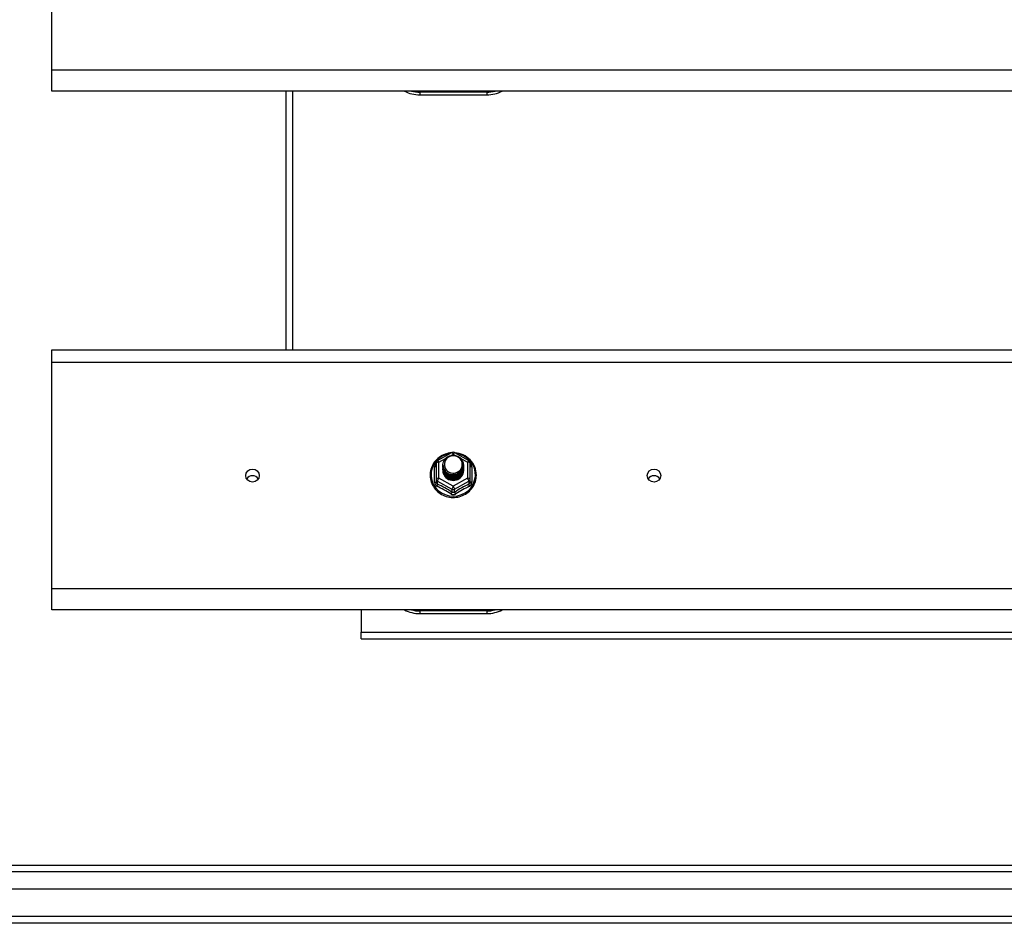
# Model space of a CAD drawing. Header units: inches. Extents: x 64.1 to 160.1, y 43.5 to 72.8.
# Tile 17 of 24: x 82.6 to 97.3, y 44.6 to 58.1. Entities that reach past the tile are written whole.
import ezdxf

# ---------------------------------------------------------------- set-up
doc = ezdxf.new("R2010")
doc.units = ezdxf.units.IN
doc.header["$MEASUREMENT"] = 0
doc.layers.add('Visible Edges(ANSI)', color=7, linetype='Continuous', lineweight=25)
doc.layers.add('Visible Tangent Edges(ANSI)', color=7, linetype='Continuous', lineweight=25)

msp = doc.modelspace()

# ---------------------------------------------------------------- linework, layer by layer
at = {"layer": 'Visible Edges(ANSI)'}
for p, q in [((83.072, 57.382), (83.072, 60.766)), ((83.072, 57.068), (83.072, 57.382)), ((111.206, 57.068), (83.072, 57.068)), ((86.572, 57.068), (86.572, 53.203)), ((88.572, 57.012), (89.572, 57.012)), ((83.072, 53.016), (83.072, 53.203)), ((83.072, 53.203), (111.206, 53.203)), ((83.072, 49.632), (83.072, 53.016)), ((88.838, 51.548), (89.053, 51.668)), ((89.091, 51.668), (89.306, 51.548)), ((88.818, 51.514), (88.818, 51.275)), ((89.326, 51.275), (89.326, 51.514)), ((88.918, 51.483), (88.918, 51.484)), ((88.918, 51.471), (88.918, 51.471)), ((88.918, 51.458), (88.918, 51.458)), ((88.918, 51.445), (88.918, 51.446)), ((88.918, 51.433), (88.918, 51.433)), ((88.918, 51.42), (88.918, 51.421)), ((88.918, 51.408), (88.918, 51.408)), ((89.225, 51.477), (89.225, 51.477)), ((89.225, 51.464), (89.225, 51.465)), ((89.225, 51.452), (89.225, 51.452)), ((89.225, 51.439), (89.225, 51.44)), ((89.225, 51.427), (89.225, 51.427)), ((89.225, 51.414), (89.225, 51.415)), ((88.818, 51.275), (88.818, 51.23)), ((89.054, 51.262), (89.052, 51.253)), ((89.326, 51.23), (89.326, 51.275)), ((83.072, 49.318), (83.072, 49.632)), ((111.206, 49.318), (83.072, 49.318)), ((87.697, 49.318), (87.697, 48.984)), ((88.572, 49.262), (89.572, 49.262)), ((87.697, 48.885), (87.697, 48.984)), ((87.697, 48.885), (110.447, 48.885)), ((64.969, 45.501), (111.175, 45.501)), ((111.363, 45.146), (64.78, 45.146)), ((111.973, 44.635), (64.938, 44.635))]:
    msp.add_line(p, q, dxfattribs=at)
at = {"layer": 'Visible Edges(ANSI)', "flags": 128}
for points in [[(89.046, 51.664), (89.021, 51.662), (88.997, 51.657), (88.972, 51.651), (88.949, 51.643), (88.926, 51.634), (88.904, 51.623), (88.882, 51.61), (88.862, 51.596), (88.843, 51.581), (88.825, 51.564), (88.808, 51.546), (88.792, 51.527), (88.778, 51.507), (88.766, 51.486), (88.755, 51.464), (88.746, 51.441), (88.739, 51.418), (88.733, 51.395), (88.729, 51.371), (88.727, 51.346), (88.727, 51.322), (88.728, 51.298), (88.732, 51.274), (88.737, 51.25), (88.744, 51.227), (88.752, 51.204), (88.763, 51.182), (88.775, 51.16), (88.788, 51.14), (88.803, 51.121), (88.82, 51.102), (88.837, 51.085), (88.856, 51.069), (88.876, 51.055), (88.898, 51.042), (88.92, 51.03), (88.942, 51.021), (88.966, 51.012), (88.99, 51.006), (89.014, 51.001), (89.039, 50.998), (89.064, 50.996), (89.089, 50.997), (89.114, 50.999), (89.138, 51.002), (89.162, 51.008), (89.186, 51.015), (89.21, 51.024), (89.232, 51.034), (89.254, 51.046), (89.274, 51.06), (89.294, 51.075), (89.313, 51.091), (89.33, 51.109), (89.346, 51.127), (89.36, 51.147), (89.373, 51.168), (89.385, 51.19), (89.394, 51.212), (89.402, 51.235), (89.409, 51.258), (89.413, 51.282), (89.416, 51.307), (89.417, 51.331)], [(89.417, 51.331), (89.415, 51.362), (89.411, 51.393), (89.403, 51.424), (89.393, 51.453), (89.38, 51.482), (89.364, 51.509), (89.345, 51.535), (89.325, 51.559), (89.302, 51.581), (89.276, 51.6), (89.25, 51.618), (89.221, 51.632), (89.192, 51.645), (89.161, 51.654), (89.13, 51.661), (89.098, 51.664)], [(88.939, 51.41), (88.923, 51.448), (88.918, 51.49), (88.926, 51.531), (88.946, 51.568), (88.976, 51.598), (89.014, 51.619), (89.056, 51.628), (89.1, 51.626), (89.141, 51.612), (89.177, 51.587), (89.204, 51.553), (89.221, 51.513), (89.225, 51.471), (89.217, 51.429), (89.197, 51.391), (89.167, 51.359), (89.13, 51.337), (89.087, 51.327), (89.044, 51.328), (89.002, 51.341), (88.966, 51.365), (88.939, 51.397), (88.923, 51.436), (88.918, 51.477)], [(88.956, 51.554), (88.955, 51.552), (88.953, 51.549), (88.952, 51.547), (88.951, 51.544), (88.95, 51.542), (88.949, 51.539), (88.948, 51.536), (88.947, 51.534), (88.947, 51.531), (88.946, 51.528), (88.945, 51.525), (88.944, 51.523), (88.944, 51.52), (88.943, 51.517), (88.943, 51.514), (88.943, 51.512), (88.942, 51.509), (88.942, 51.506), (88.942, 51.503), (88.942, 51.5), (88.942, 51.498), (88.942, 51.495), (88.942, 51.492), (88.942, 51.489)], [(88.958, 51.385), (88.98, 51.366), (89.007, 51.352), (89.035, 51.343), (89.065, 51.34), (89.095, 51.343), (89.124, 51.351), (89.151, 51.365), (89.174, 51.383), (89.193, 51.406), (89.206, 51.432), (89.214, 51.461), (89.216, 51.49), (89.211, 51.519), (89.201, 51.546), (89.184, 51.571), (89.163, 51.591), (89.138, 51.607), (89.11, 51.618), (89.08, 51.622), (89.05, 51.62), (89.021, 51.612), (88.995, 51.597), (88.973, 51.578), (88.956, 51.554)], [(88.918, 51.483), (88.918, 51.479), (88.919, 51.474), (88.919, 51.47), (88.919, 51.465), (88.92, 51.461), (88.921, 51.456), (88.922, 51.452), (88.923, 51.448), (88.924, 51.443), (88.925, 51.439), (88.927, 51.435), (88.928, 51.431), (88.93, 51.426), (88.932, 51.422), (88.934, 51.418), (88.936, 51.414), (88.939, 51.41), (88.941, 51.407), (88.943, 51.403), (88.946, 51.399), (88.949, 51.395), (88.952, 51.392), (88.955, 51.388), (88.958, 51.385)], [(88.918, 51.471), (88.92, 51.451), (88.923, 51.433), (88.93, 51.415), (88.939, 51.397), (88.95, 51.381), (88.963, 51.367), (88.978, 51.355), (88.995, 51.344), (89.013, 51.336), (89.032, 51.33), (89.052, 51.326), (89.072, 51.325), (89.092, 51.327), (89.112, 51.331), (89.131, 51.337), (89.149, 51.346), (89.165, 51.357), (89.18, 51.37), (89.194, 51.385), (89.205, 51.402), (89.214, 51.419), (89.22, 51.438), (89.224, 51.457), (89.225, 51.477)], [(89.225, 51.471), (89.225, 51.451), (89.221, 51.431), (89.215, 51.411), (89.207, 51.393), (89.196, 51.376), (89.182, 51.36), (89.167, 51.347), (89.15, 51.335), (89.132, 51.326), (89.112, 51.319), (89.092, 51.315), (89.072, 51.313), (89.051, 51.314), (89.031, 51.318), (89.011, 51.324), (88.993, 51.333), (88.976, 51.344), (88.961, 51.357), (88.948, 51.372), (88.937, 51.389), (88.928, 51.407), (88.922, 51.425), (88.919, 51.445), (88.918, 51.465)], [(88.918, 51.458), (88.92, 51.439), (88.923, 51.42), (88.93, 51.402), (88.939, 51.385), (88.95, 51.369), (88.963, 51.355), (88.978, 51.342), (88.995, 51.332), (89.013, 51.323), (89.032, 51.317), (89.052, 51.314), (89.072, 51.313), (89.092, 51.314), (89.112, 51.318), (89.131, 51.325), (89.149, 51.334), (89.165, 51.345), (89.18, 51.358), (89.194, 51.373), (89.205, 51.389), (89.214, 51.407), (89.22, 51.425), (89.224, 51.445), (89.225, 51.464)], [(89.225, 51.458), (89.225, 51.438), (89.221, 51.418), (89.215, 51.399), (89.207, 51.38), (89.196, 51.363), (89.182, 51.348), (89.167, 51.334), (89.15, 51.323), (89.132, 51.313), (89.112, 51.306), (89.092, 51.302), (89.072, 51.301), (89.051, 51.302), (89.031, 51.305), (89.011, 51.312), (88.993, 51.32), (88.976, 51.332), (88.961, 51.345), (88.948, 51.36), (88.937, 51.376), (88.928, 51.394), (88.922, 51.413), (88.919, 51.432), (88.918, 51.452)], [(88.918, 51.445), (88.92, 51.426), (88.923, 51.408), (88.93, 51.389), (88.939, 51.372), (88.95, 51.356), (88.963, 51.342), (88.978, 51.33), (88.995, 51.319), (89.013, 51.311), (89.032, 51.305), (89.052, 51.301), (89.072, 51.3), (89.092, 51.302), (89.112, 51.306), (89.131, 51.312), (89.149, 51.321), (89.165, 51.332), (89.18, 51.345), (89.194, 51.36), (89.205, 51.376), (89.214, 51.394), (89.22, 51.413), (89.224, 51.432), (89.225, 51.452)], [(89.225, 51.446), (89.225, 51.426), (89.221, 51.406), (89.215, 51.386), (89.207, 51.368), (89.196, 51.351), (89.182, 51.335), (89.167, 51.322), (89.15, 51.31), (89.132, 51.301), (89.112, 51.294), (89.092, 51.29), (89.072, 51.288), (89.051, 51.289), (89.031, 51.293), (89.011, 51.299), (88.993, 51.308), (88.976, 51.319), (88.961, 51.332), (88.948, 51.347), (88.937, 51.364), (88.928, 51.382), (88.922, 51.4), (88.919, 51.42), (88.918, 51.439)], [(88.918, 51.433), (88.92, 51.414), (88.923, 51.395), (88.93, 51.377), (88.939, 51.36), (88.95, 51.344), (88.963, 51.33), (88.978, 51.317), (88.995, 51.306), (89.013, 51.298), (89.032, 51.292), (89.052, 51.289), (89.072, 51.288), (89.092, 51.289), (89.112, 51.293), (89.131, 51.3), (89.149, 51.309), (89.165, 51.32), (89.18, 51.333), (89.194, 51.348), (89.205, 51.364), (89.214, 51.382), (89.22, 51.4), (89.224, 51.42), (89.225, 51.439)], [(89.225, 51.433), (89.225, 51.413), (89.221, 51.393), (89.215, 51.374), (89.207, 51.355), (89.196, 51.338), (89.182, 51.323), (89.167, 51.309), (89.15, 51.297), (89.132, 51.288), (89.112, 51.281), (89.092, 51.277), (89.072, 51.275), (89.051, 51.277), (89.031, 51.28), (89.011, 51.287), (88.993, 51.295), (88.976, 51.306), (88.961, 51.32), (88.948, 51.335), (88.937, 51.351), (88.928, 51.369), (88.922, 51.388), (88.919, 51.407), (88.918, 51.427)], [(88.918, 51.42), (88.92, 51.401), (88.923, 51.383), (88.93, 51.364), (88.939, 51.347), (88.95, 51.331), (88.963, 51.317), (88.978, 51.304), (88.995, 51.294), (89.013, 51.286), (89.032, 51.28), (89.052, 51.276), (89.072, 51.275), (89.092, 51.277), (89.112, 51.281), (89.131, 51.287), (89.149, 51.296), (89.165, 51.307), (89.18, 51.32), (89.194, 51.335), (89.205, 51.351), (89.214, 51.369), (89.22, 51.388), (89.224, 51.407), (89.225, 51.427)], [(89.225, 51.421), (89.225, 51.4), (89.221, 51.38), (89.215, 51.361), (89.207, 51.343), (89.196, 51.326), (89.182, 51.31), (89.167, 51.296), (89.15, 51.285), (89.132, 51.276), (89.112, 51.269), (89.092, 51.265), (89.072, 51.263), (89.051, 51.264), (89.031, 51.268), (89.011, 51.274), (88.993, 51.283), (88.976, 51.294), (88.961, 51.307), (88.948, 51.322), (88.937, 51.339), (88.928, 51.356), (88.922, 51.375), (88.919, 51.395), (88.918, 51.414)], [(88.918, 51.408), (88.92, 51.389), (88.923, 51.37), (88.93, 51.352), (88.939, 51.335), (88.95, 51.319), (88.963, 51.304), (88.978, 51.292), (88.995, 51.281), (89.013, 51.273), (89.032, 51.267), (89.052, 51.264), (89.072, 51.263), (89.092, 51.264), (89.112, 51.268), (89.131, 51.275), (89.149, 51.283), (89.165, 51.295), (89.18, 51.308), (89.194, 51.322), (89.205, 51.339), (89.214, 51.357), (89.22, 51.375), (89.224, 51.395), (89.225, 51.414)], [(89.052, 51.253), (89.044, 51.254), (89.036, 51.256), (89.028, 51.258), (89.02, 51.261), (89.013, 51.264), (89.005, 51.267), (88.998, 51.271), (88.991, 51.275), (88.984, 51.279), (88.978, 51.284), (88.971, 51.289), (88.965, 51.295), (88.96, 51.3), (88.954, 51.306), (88.949, 51.312), (88.945, 51.319), (88.94, 51.326), (88.936, 51.333), (88.933, 51.34), (88.93, 51.347), (88.927, 51.355), (88.925, 51.362), (88.923, 51.37), (88.922, 51.378)], [(88.956, 51.424), (88.956, 51.424), (88.955, 51.423), (88.954, 51.422), (88.953, 51.422), (88.953, 51.421), (88.952, 51.421), (88.951, 51.42), (88.951, 51.419), (88.95, 51.419), (88.949, 51.418), (88.948, 51.418), (88.948, 51.417), (88.947, 51.416), (88.946, 51.416), (88.946, 51.415), (88.945, 51.415), (88.944, 51.414), (88.943, 51.413), (88.943, 51.413), (88.942, 51.412), (88.941, 51.412), (88.941, 51.411), (88.94, 51.41), (88.939, 51.41)], [(88.942, 51.489), (88.942, 51.486), (88.942, 51.484), (88.942, 51.481), (88.942, 51.478), (88.942, 51.475), (88.942, 51.472), (88.942, 51.47), (88.943, 51.467), (88.943, 51.464), (88.944, 51.461), (88.944, 51.459), (88.945, 51.456), (88.945, 51.453), (88.946, 51.45), (88.947, 51.448), (88.948, 51.445), (88.948, 51.442), (88.949, 51.44), (88.95, 51.437), (88.951, 51.434), (88.953, 51.432), (88.954, 51.429), (88.955, 51.427), (88.956, 51.424)]]:
    msp.add_lwpolyline(points, dxfattribs=at)
at = {"layer": 'Visible Edges(ANSI)'}
for centre, radius, start, end in [((88.572, 57.512), 0.5, 242.5014, 270), ((89.572, 57.512), 0.5, 270, 297.4986), ((89.072, 51.634), 0.0394, 60.8255, 119.1745), ((88.857, 51.514), 0.0394, 119.1745, 180), ((89.286, 51.514), 0.0394, 0, 60.8255), ((88.572, 49.762), 0.5, 242.5014, 270), ((89.572, 49.762), 0.5, 270, 297.4986)]:
    msp.add_arc(centre, radius, start, end, dxfattribs=at)
for centre, major_axis, start_param, end_param in [((89.072, 51.49), (0.134, 0), 3.671471, 8.899926), ((89.072, 51.404), (-0.158, 0), 6.032414, 9.675269), ((89.072, 51.485), (0.154, 0), 3.669461, 3.875388), ((86.072, 51.224), (-0.101, 0), 3.68386, 5.740918), ((92.072, 51.224), (-0.101, 0), 3.68386, 5.740918)]:
    msp.add_ellipse(centre, major_axis=major_axis, ratio=0.966998, start_param=start_param, end_param=end_param, dxfattribs=at)
for centre in [(86.072, 51.324), (92.072, 51.324)]:
    msp.add_ellipse(centre, major_axis=(-0.101, 0), ratio=0.966998, dxfattribs=at)
at = {"layer": 'Visible Tangent Edges(ANSI)'}
for p, q in [((111.206, 57.382), (83.072, 57.382)), ((86.671, 57.068), (86.671, 53.203)), ((89.572, 57.051), (88.572, 57.051)), ((88.572, 57.051), (88.572, 57.012)), ((89.572, 57.051), (89.572, 57.012)), ((83.072, 53.016), (111.206, 53.016)), ((88.857, 51.524), (88.955, 51.579)), ((88.857, 51.285), (88.857, 51.524)), ((89.04, 51.626), (89.072, 51.644)), ((89.072, 51.644), (89.106, 51.625)), ((89.182, 51.583), (89.286, 51.524)), ((89.286, 51.524), (89.286, 51.285)), ((88.794, 51.227), (88.794, 51.454)), ((89.35, 51.454), (89.35, 51.227)), ((88.838, 51.242), (89.052, 51.122)), ((88.838, 51.197), (88.838, 51.242)), ((89.072, 51.165), (88.857, 51.285)), ((89.286, 51.285), (89.072, 51.165)), ((89.091, 51.122), (89.306, 51.242)), ((89.306, 51.242), (89.306, 51.197)), ((89.052, 51.122), (89.052, 51.077)), ((89.091, 51.077), (89.091, 51.122)), ((111.206, 49.632), (83.072, 49.632)), ((89.572, 49.301), (88.572, 49.301)), ((88.572, 49.301), (88.572, 49.262)), ((89.572, 49.301), (89.572, 49.262)), ((87.697, 48.984), (110.447, 48.984)), ((111.305, 45.402), (64.839, 45.402)), ((111.973, 44.734), (64.171, 44.734))]:
    msp.add_line(p, q, dxfattribs=at)
at = {"layer": 'Visible Tangent Edges(ANSI)', "flags": 128}
for points in [[(88.818, 51.507), (88.816, 51.505), (88.814, 51.503), (88.812, 51.501), (88.811, 51.499), (88.809, 51.497), (88.808, 51.495), (88.806, 51.493), (88.805, 51.491), (88.803, 51.489), (88.802, 51.487), (88.801, 51.484), (88.8, 51.482), (88.799, 51.48), (88.798, 51.478), (88.797, 51.475), (88.796, 51.473), (88.796, 51.471), (88.795, 51.468), (88.795, 51.466), (88.794, 51.463), (88.794, 51.461), (88.794, 51.459), (88.794, 51.456), (88.794, 51.454)], [(89.35, 51.454), (89.35, 51.456), (89.35, 51.459), (89.35, 51.461), (89.349, 51.463), (89.349, 51.466), (89.348, 51.468), (89.348, 51.471), (89.347, 51.473), (89.346, 51.475), (89.346, 51.478), (89.345, 51.48), (89.344, 51.482), (89.343, 51.484), (89.341, 51.487), (89.34, 51.489), (89.339, 51.491), (89.337, 51.493), (89.336, 51.495), (89.334, 51.497), (89.333, 51.499), (89.331, 51.501), (89.329, 51.503), (89.328, 51.505), (89.326, 51.507)], [(88.794, 51.227), (88.794, 51.223), (88.794, 51.22), (88.794, 51.217), (88.795, 51.214), (88.795, 51.211), (88.796, 51.207), (88.797, 51.204), (88.798, 51.201), (88.799, 51.198), (88.801, 51.195), (88.802, 51.192), (88.804, 51.19), (88.805, 51.187), (88.807, 51.184), (88.809, 51.182), (88.811, 51.179), (88.813, 51.177), (88.816, 51.175), (88.818, 51.173), (88.82, 51.171), (88.823, 51.169), (88.826, 51.167), (88.828, 51.166), (88.831, 51.164)], [(88.838, 51.197), (88.836, 51.197), (88.835, 51.198), (88.833, 51.199), (88.832, 51.2), (88.831, 51.201), (88.829, 51.202), (88.828, 51.203), (88.827, 51.204), (88.826, 51.206), (88.825, 51.207), (88.824, 51.208), (88.823, 51.21), (88.822, 51.211), (88.822, 51.213), (88.821, 51.214), (88.82, 51.216), (88.82, 51.217), (88.819, 51.219), (88.819, 51.221), (88.818, 51.223), (88.818, 51.224), (88.818, 51.226), (88.818, 51.228), (88.818, 51.23)], [(89.326, 51.23), (89.326, 51.228), (89.326, 51.226), (89.325, 51.224), (89.325, 51.223), (89.325, 51.221), (89.324, 51.219), (89.324, 51.217), (89.323, 51.216), (89.323, 51.214), (89.322, 51.213), (89.321, 51.211), (89.32, 51.21), (89.32, 51.208), (89.319, 51.207), (89.318, 51.206), (89.316, 51.204), (89.315, 51.203), (89.314, 51.202), (89.313, 51.201), (89.312, 51.2), (89.31, 51.199), (89.309, 51.198), (89.307, 51.197), (89.306, 51.197)], [(89.313, 51.164), (89.315, 51.166), (89.318, 51.167), (89.321, 51.169), (89.323, 51.171), (89.326, 51.173), (89.328, 51.175), (89.33, 51.177), (89.332, 51.179), (89.334, 51.182), (89.336, 51.184), (89.338, 51.187), (89.34, 51.19), (89.341, 51.192), (89.343, 51.195), (89.344, 51.198), (89.345, 51.201), (89.346, 51.204), (89.347, 51.207), (89.348, 51.211), (89.349, 51.214), (89.349, 51.217), (89.35, 51.22), (89.35, 51.223), (89.35, 51.227)], [(89.091, 51.077), (89.09, 51.076), (89.088, 51.075), (89.087, 51.074), (89.085, 51.074), (89.084, 51.073), (89.082, 51.072), (89.08, 51.072), (89.079, 51.072), (89.077, 51.071), (89.075, 51.071), (89.074, 51.071), (89.072, 51.071), (89.07, 51.071), (89.068, 51.071), (89.067, 51.071), (89.065, 51.072), (89.063, 51.072), (89.062, 51.072), (89.06, 51.073), (89.058, 51.074), (89.057, 51.074), (89.055, 51.075), (89.054, 51.076), (89.052, 51.077)], [(89.034, 51.051), (89.037, 51.049), (89.04, 51.047), (89.043, 51.046), (89.046, 51.045), (89.049, 51.044), (89.052, 51.043), (89.056, 51.042), (89.059, 51.041), (89.062, 51.041), (89.065, 51.04), (89.069, 51.04), (89.072, 51.04), (89.075, 51.04), (89.078, 51.04), (89.082, 51.041), (89.085, 51.041), (89.088, 51.042), (89.091, 51.043), (89.094, 51.044), (89.097, 51.045), (89.1, 51.046), (89.103, 51.047), (89.106, 51.049), (89.109, 51.051)]]:
    msp.add_lwpolyline(points, dxfattribs=at)
at = {"layer": 'Visible Tangent Edges(ANSI)'}
for centre, start, end in [((88.572, 57.52), 254.5326, 270), ((89.572, 57.52), 270, 285.4674), ((88.572, 49.77), 254.5326, 270), ((89.572, 49.77), 270, 285.4674)]:
    msp.add_arc(centre, 0.469, start, end, dxfattribs=at)
for centre, major_axis, ratio, start_param, end_param in [((89.072, 51.337), (0.331, 0), 0.966998, 1.708073, 7.716705), ((89.072, 51.634), (-0.0192, 0.0344), 0.127392, 4.936728, 6.283185), ((89.072, 51.634), (0.0192, 0.0344), 0.127392, 0, 1.346458), ((88.857, 51.514), (-0.0394, 0), 0.254784, 4.712389, 6.283185), ((88.857, 51.514), (-0.0192, 0.0344), 0.127392, 4.936728, 6.283185), ((89.286, 51.514), (0.0192, 0.0344), 0.127392, 0, 1.346458), ((89.286, 51.514), (0.0394, 0), 0.254784, 0, 1.570796), ((88.778, 51.469), (0.0394, 0), 0.420933, 5.107073, 6.283185), ((89.365, 51.469), (-0.0394, 0), 0.420933, 0, 1.176113), ((88.778, 51.23), (0.0394, 0), 0.080687, 5.107073, 6.283185), ((88.857, 51.275), (-0.0394, 0), 0.254784, 4.712389, 6.283185), ((88.857, 51.275), (-0.0394, 0), 0.966998, 0, 1.047198), ((88.857, 51.275), (-0.0192, -0.0344), 0.127392, 4.48805, 6.058847), ((89.286, 51.275), (0.0394, 0), 0.254784, 0, 1.570796), ((89.286, 51.275), (0.0192, -0.0344), 0.127392, 0.224339, 1.795135), ((89.286, 51.275), (0.0394, 0), 0.966998, 5.235988, 6.283185), ((89.365, 51.23), (-0.0394, 0), 0.080687, 0, 1.176113), ((88.818, 51.164), (0.0178, 0.0351), 0.295528, 4.874003, 6.050115), ((88.933, 50.94), (0.573, -0.342), 0.220649, 1.524932, 1.878631), ((88.945, 50.96), (-0.605, 0.361), 0.220649, 4.666525, 5.020223), ((89.032, 51.044), (0.0205, 0.0336), 0.044718, 0.222707, 1.398819), ((89.072, 51.155), (-0.0192, -0.0344), 0.127392, 4.48805, 6.058847), ((89.072, 51.155), (0.0394, 0), 0.966998, 4.18879, 5.235988), ((89.072, 51.155), (0.0192, -0.0344), 0.127392, 0.224339, 1.795135), ((89.199, 50.96), (-0.605, -0.361), 0.220649, 4.404555, 4.758253), ((89.111, 51.044), (-0.0205, 0.0336), 0.044718, 4.884366, 6.060479), ((89.211, 50.94), (0.573, 0.342), 0.220649, 1.262962, 1.61666), ((89.326, 51.164), (-0.0178, 0.0351), 0.295528, 0.23307, 1.409183)]:
    msp.add_ellipse(centre, major_axis=major_axis, ratio=ratio, start_param=start_param, end_param=end_param, dxfattribs=at)

doc.saveas('drawing.dxf')
